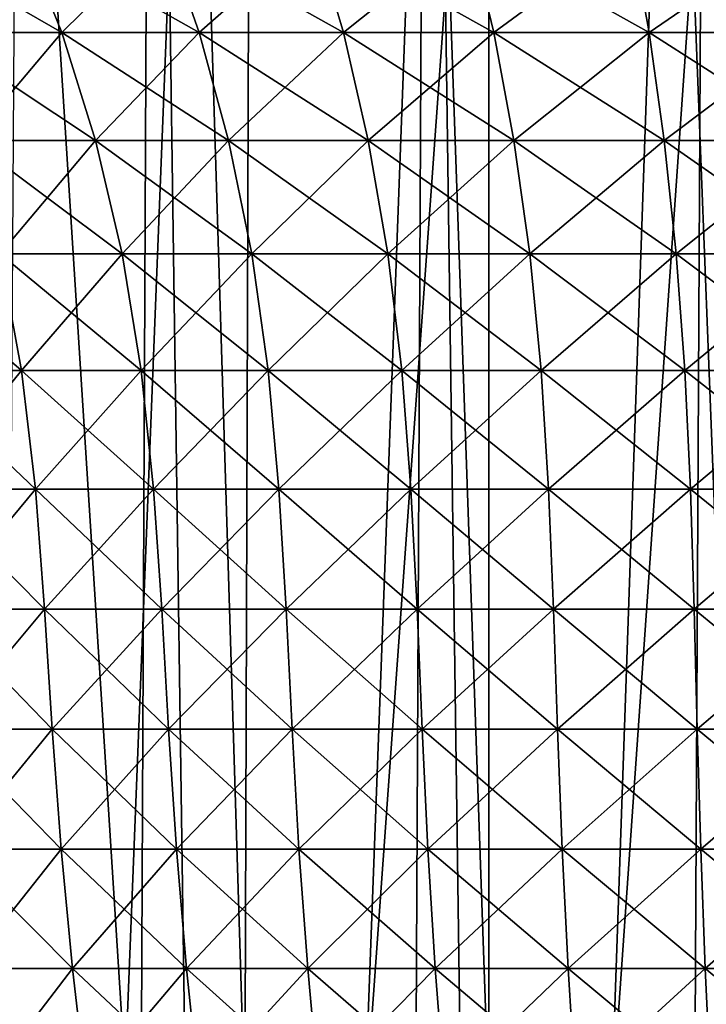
# Model space of a CAD drawing. Header units: millimetres. Extents: x -24 to 50, y -104 to 68.
# Tile 79 of 107: x -7.74 to -2.96, y 52.15 to 59. Entities that reach past the tile are written whole.
import ezdxf

# ---------------------------------------------------------------- set-up
doc = ezdxf.new("R2010")
doc.units = ezdxf.units.MM
doc.header["$LTSCALE"] = 65.185185
for name, color, linetype in [('30', 7, 'CONTINUOUS'), ('35', 7, 'CONTINUOUS'), ('36', 7, 'CONTINUOUS'), ('40', 7, 'CONTINUOUS')]:
    doc.layers.add(name, color=color, linetype=linetype)

msp = doc.modelspace()

# ---------------------------------------------------------------- linework, layer by layer
at = {"layer": '30', "linetype": 'Continuous'}
for points in [[(-7.7243, 59.6122, -11.0315), (-8.341, 58.9116, -9.9405), (-8.6564, 59.6122, -10.3163), (-7.7243, 59.6122, -11.0315)], [(-8.341, 58.9116, 9.9405), (-7.4429, 58.9116, 10.6296), (-8.6564, 59.6122, 10.3163), (-8.341, 58.9116, 9.9405)], [(-8.6564, 59.6122, 10.3163), (-7.4429, 58.9116, 10.6296), (-7.7243, 59.6122, 11.0315), (-8.6564, 59.6122, 10.3163)], [(-7.4429, 58.9116, -10.6296), (-8.341, 58.9116, -9.9405), (-7.7243, 59.6122, -11.0315), (-7.4429, 58.9116, -10.6296)], [(-6.7335, 59.6122, -11.6627), (-7.4429, 58.9116, -10.6296), (-7.7243, 59.6122, -11.0315), (-6.7335, 59.6122, -11.6627)], [(-7.4429, 58.9116, 10.6296), (-6.4882, 58.9116, 11.2378), (-7.7243, 59.6122, 11.0315), (-7.4429, 58.9116, 10.6296)], [(-7.7243, 59.6122, 11.0315), (-6.4882, 58.9116, 11.2378), (-6.7335, 59.6122, 11.6627), (-7.7243, 59.6122, 11.0315)], [(-6.4882, 58.9116, -11.2378), (-7.4429, 58.9116, -10.6296), (-6.7335, 59.6122, -11.6627), (-6.4882, 58.9116, -11.2378)], [(-5.6914, 59.6122, -12.2052), (-6.4882, 58.9116, -11.2378), (-6.7335, 59.6122, -11.6627), (-5.6914, 59.6122, -12.2052)], [(-6.4882, 58.9116, 11.2378), (-5.484, 58.9116, 11.7606), (-6.7335, 59.6122, 11.6627), (-6.4882, 58.9116, 11.2378)], [(-6.7335, 59.6122, 11.6627), (-5.484, 58.9116, 11.7606), (-5.6914, 59.6122, 12.2052), (-6.7335, 59.6122, 11.6627)], [(-5.484, 58.9116, -11.7606), (-6.4882, 58.9116, -11.2378), (-5.6914, 59.6122, -12.2052), (-5.484, 58.9116, -11.7606)], [(-4.606, 59.6122, -12.6548), (-5.484, 58.9116, -11.7606), (-5.6914, 59.6122, -12.2052), (-4.606, 59.6122, -12.6548)], [(-5.484, 58.9116, 11.7606), (-4.4382, 58.9116, 12.1938), (-5.6914, 59.6122, 12.2052), (-5.484, 58.9116, 11.7606)], [(-5.6914, 59.6122, 12.2052), (-4.4382, 58.9116, 12.1938), (-4.606, 59.6122, 12.6548), (-5.6914, 59.6122, 12.2052)], [(-4.4382, 58.9116, -12.1938), (-5.484, 58.9116, -11.7606), (-4.606, 59.6122, -12.6548), (-4.4382, 58.9116, -12.1938)], [(-3.4855, 59.6122, -13.0081), (-4.4382, 58.9116, -12.1938), (-4.606, 59.6122, -12.6548), (-3.4855, 59.6122, -13.0081)], [(-4.4382, 58.9116, 12.1938), (-3.3585, 58.9116, 12.5342), (-4.606, 59.6122, 12.6548), (-4.4382, 58.9116, 12.1938)], [(-4.606, 59.6122, 12.6548), (-3.3585, 58.9116, 12.5342), (-3.4855, 59.6122, 13.0081), (-4.606, 59.6122, 12.6548)], [(-3.3585, 58.9116, -12.5342), (-4.4382, 58.9116, -12.1938), (-3.4855, 59.6122, -13.0081), (-3.3585, 58.9116, -12.5342)], [(-2.3385, 59.6122, -13.2623), (-3.3585, 58.9116, -12.5342), (-3.4855, 59.6122, -13.0081), (-2.3385, 59.6122, -13.2623)], [(-3.3585, 58.9116, 12.5342), (-2.2533, 58.9116, 12.7792), (-3.4855, 59.6122, 13.0081), (-3.3585, 58.9116, 12.5342)], [(-3.4855, 59.6122, 13.0081), (-2.2533, 58.9116, 12.7792), (-2.3385, 59.6122, 13.2623), (-3.4855, 59.6122, 13.0081)], [(-2.2533, 58.9116, -12.7792), (-3.3585, 58.9116, -12.5342), (-2.3385, 59.6122, -13.2623), (-2.2533, 58.9116, -12.7792)], [(-7.4429, 58.9116, -10.6296), (-8.0776, 58.1601, -9.6265), (-8.341, 58.9116, -9.9405), (-7.4429, 58.9116, -10.6296)], [(-8.0776, 58.1601, 9.6265), (-7.2078, 58.1601, 10.2939), (-8.341, 58.9116, 9.9405), (-8.0776, 58.1601, 9.6265)], [(-8.341, 58.9116, 9.9405), (-7.2078, 58.1601, 10.2939), (-7.4429, 58.9116, 10.6296), (-8.341, 58.9116, 9.9405)], [(-7.2078, 58.1601, -10.2939), (-8.0776, 58.1601, -9.6265), (-7.4429, 58.9116, -10.6296), (-7.2078, 58.1601, -10.2939)], [(-6.4882, 58.9116, -11.2378), (-7.2078, 58.1601, -10.2939), (-7.4429, 58.9116, -10.6296), (-6.4882, 58.9116, -11.2378)], [(-7.2078, 58.1601, 10.2939), (-6.2832, 58.1601, 10.8829), (-7.4429, 58.9116, 10.6296), (-7.2078, 58.1601, 10.2939)], [(-7.4429, 58.9116, 10.6296), (-6.2832, 58.1601, 10.8829), (-6.4882, 58.9116, 11.2378), (-7.4429, 58.9116, 10.6296)], [(-6.2832, 58.1601, -10.8829), (-7.2078, 58.1601, -10.2939), (-6.4882, 58.9116, -11.2378), (-6.2832, 58.1601, -10.8829)], [(-5.484, 58.9116, -11.7606), (-6.2832, 58.1601, -10.8829), (-6.4882, 58.9116, -11.2378), (-5.484, 58.9116, -11.7606)], [(-6.2832, 58.1601, 10.8829), (-5.3108, 58.1601, 11.3891), (-6.4882, 58.9116, 11.2378), (-6.2832, 58.1601, 10.8829)], [(-6.4882, 58.9116, 11.2378), (-5.3108, 58.1601, 11.3891), (-5.484, 58.9116, 11.7606), (-6.4882, 58.9116, 11.2378)], [(-5.3108, 58.1601, -11.3891), (-6.2832, 58.1601, -10.8829), (-5.484, 58.9116, -11.7606), (-5.3108, 58.1601, -11.3891)], [(-4.4382, 58.9116, -12.1938), (-5.3108, 58.1601, -11.3891), (-5.484, 58.9116, -11.7606), (-4.4382, 58.9116, -12.1938)], [(-5.3108, 58.1601, 11.3891), (-4.298, 58.1601, 11.8086), (-5.484, 58.9116, 11.7606), (-5.3108, 58.1601, 11.3891)], [(-5.484, 58.9116, 11.7606), (-4.298, 58.1601, 11.8086), (-4.4382, 58.9116, 12.1938), (-5.484, 58.9116, 11.7606)], [(-4.298, 58.1601, -11.8086), (-5.3108, 58.1601, -11.3891), (-4.4382, 58.9116, -12.1938), (-4.298, 58.1601, -11.8086)], [(-3.3585, 58.9116, -12.5342), (-4.298, 58.1601, -11.8086), (-4.4382, 58.9116, -12.1938), (-3.3585, 58.9116, -12.5342)], [(-4.298, 58.1601, 11.8086), (-3.2524, 58.1601, 12.1383), (-4.4382, 58.9116, 12.1938), (-4.298, 58.1601, 11.8086)], [(-4.4382, 58.9116, 12.1938), (-3.2524, 58.1601, 12.1383), (-3.3585, 58.9116, 12.5342), (-4.4382, 58.9116, 12.1938)], [(-3.2524, 58.1601, -12.1383), (-4.298, 58.1601, -11.8086), (-3.3585, 58.9116, -12.5342), (-3.2524, 58.1601, -12.1383)], [(-2.2533, 58.9116, -12.7792), (-3.2524, 58.1601, -12.1383), (-3.3585, 58.9116, -12.5342), (-2.2533, 58.9116, -12.7792)], [(-3.2524, 58.1601, 12.1383), (-2.1821, 58.1601, 12.3756), (-3.3585, 58.9116, 12.5342), (-3.2524, 58.1601, 12.1383)], [(-3.3585, 58.9116, 12.5342), (-2.1821, 58.1601, 12.3756), (-2.2533, 58.9116, 12.7792), (-3.3585, 58.9116, 12.5342)], [(-2.1821, 58.1601, -12.3756), (-3.2524, 58.1601, -12.1383), (-2.2533, 58.9116, -12.7792), (-2.1821, 58.1601, -12.3756)], [(-7.2078, 58.1601, -10.2939), (-7.8701, 57.3717, -9.3792), (-8.0776, 58.1601, -9.6265), (-7.2078, 58.1601, -10.2939)], [(-7.8701, 57.3717, 9.3792), (-7.0227, 57.3717, 10.0295), (-8.0776, 58.1601, 9.6265), (-7.8701, 57.3717, 9.3792)], [(-8.0776, 58.1601, 9.6265), (-7.0227, 57.3717, 10.0295), (-7.2078, 58.1601, 10.2939), (-8.0776, 58.1601, 9.6265)], [(-7.0227, 57.3717, -10.0295), (-7.8701, 57.3717, -9.3792), (-7.2078, 58.1601, -10.2939), (-7.0227, 57.3717, -10.0295)], [(-6.2832, 58.1601, -10.8829), (-7.0227, 57.3717, -10.0295), (-7.2078, 58.1601, -10.2939), (-6.2832, 58.1601, -10.8829)], [(-7.0227, 57.3717, 10.0295), (-6.1218, 57.3717, 10.6034), (-7.2078, 58.1601, 10.2939), (-7.0227, 57.3717, 10.0295)], [(-7.2078, 58.1601, 10.2939), (-6.1218, 57.3717, 10.6034), (-6.2832, 58.1601, 10.8829), (-7.2078, 58.1601, 10.2939)], [(-6.1218, 57.3717, -10.6034), (-7.0227, 57.3717, -10.0295), (-6.2832, 58.1601, -10.8829), (-6.1218, 57.3717, -10.6034)], [(-5.3108, 58.1601, -11.3891), (-6.1218, 57.3717, -10.6034), (-6.2832, 58.1601, -10.8829), (-5.3108, 58.1601, -11.3891)], [(-6.1218, 57.3717, 10.6034), (-5.1744, 57.3717, 11.0966), (-6.2832, 58.1601, 10.8829), (-6.1218, 57.3717, 10.6034)], [(-6.2832, 58.1601, 10.8829), (-5.1744, 57.3717, 11.0966), (-5.3108, 58.1601, 11.3891), (-6.2832, 58.1601, 10.8829)], [(-5.1744, 57.3717, -11.0966), (-6.1218, 57.3717, -10.6034), (-5.3108, 58.1601, -11.3891), (-5.1744, 57.3717, -11.0966)], [(-4.298, 58.1601, -11.8086), (-5.1744, 57.3717, -11.0966), (-5.3108, 58.1601, -11.3891), (-4.298, 58.1601, -11.8086)], [(-5.1744, 57.3717, 11.0966), (-4.1876, 57.3717, 11.5053), (-5.3108, 58.1601, 11.3891), (-5.1744, 57.3717, 11.0966)], [(-5.3108, 58.1601, 11.3891), (-4.1876, 57.3717, 11.5053), (-4.298, 58.1601, 11.8086), (-5.3108, 58.1601, 11.3891)], [(-4.1876, 57.3717, -11.5053), (-5.1744, 57.3717, -11.0966), (-4.298, 58.1601, -11.8086), (-4.1876, 57.3717, -11.5053)], [(-3.2524, 58.1601, -12.1383), (-4.1876, 57.3717, -11.5053), (-4.298, 58.1601, -11.8086), (-3.2524, 58.1601, -12.1383)], [(-4.1876, 57.3717, 11.5053), (-3.1689, 57.3717, 11.8265), (-4.298, 58.1601, 11.8086), (-4.1876, 57.3717, 11.5053)], [(-4.298, 58.1601, 11.8086), (-3.1689, 57.3717, 11.8265), (-3.2524, 58.1601, 12.1383), (-4.298, 58.1601, 11.8086)], [(-3.1689, 57.3717, -11.8265), (-4.1876, 57.3717, -11.5053), (-3.2524, 58.1601, -12.1383), (-3.1689, 57.3717, -11.8265)], [(-2.1821, 58.1601, -12.3756), (-3.1689, 57.3717, -11.8265), (-3.2524, 58.1601, -12.1383), (-2.1821, 58.1601, -12.3756)], [(-3.1689, 57.3717, 11.8265), (-2.1261, 57.3717, 12.0577), (-3.2524, 58.1601, 12.1383), (-3.1689, 57.3717, 11.8265)], [(-3.2524, 58.1601, 12.1383), (-2.1261, 57.3717, 12.0577), (-2.1821, 58.1601, 12.3756), (-3.2524, 58.1601, 12.1383)], [(-2.1261, 57.3717, -12.0577), (-3.1689, 57.3717, -11.8265), (-2.1821, 58.1601, -12.3756), (-2.1261, 57.3717, -12.0577)], [(-8.4949, 56.5598, 8.4949), (-7.7222, 56.5598, 9.203), (-8.6576, 57.3717, 8.6576), (-8.4949, 56.5598, 8.4949)], [(-8.6576, 57.3717, 8.6576), (-7.7222, 56.5598, 9.203), (-7.8701, 57.3717, 9.3792), (-8.6576, 57.3717, 8.6576)], [(-7.7222, 56.5598, -9.203), (-8.4949, 56.5598, -8.4949), (-7.8701, 57.3717, -9.3792), (-7.7222, 56.5598, -9.203)], [(-7.0227, 57.3717, -10.0295), (-7.7222, 56.5598, -9.203), (-7.8701, 57.3717, -9.3792), (-7.0227, 57.3717, -10.0295)], [(-7.7222, 56.5598, 9.203), (-6.8908, 56.5598, 9.841), (-7.8701, 57.3717, 9.3792), (-7.7222, 56.5598, 9.203)], [(-7.8701, 57.3717, 9.3792), (-6.8908, 56.5598, 9.841), (-7.0227, 57.3717, 10.0295), (-7.8701, 57.3717, 9.3792)], [(-6.8908, 56.5598, -9.841), (-7.7222, 56.5598, -9.203), (-7.0227, 57.3717, -10.0295), (-6.8908, 56.5598, -9.841)], [(-6.1218, 57.3717, -10.6034), (-6.8908, 56.5598, -9.841), (-7.0227, 57.3717, -10.0295), (-6.1218, 57.3717, -10.6034)], [(-6.8908, 56.5598, 9.841), (-6.0068, 56.5598, 10.4041), (-7.0227, 57.3717, 10.0295), (-6.8908, 56.5598, 9.841)], [(-7.0227, 57.3717, 10.0295), (-6.0068, 56.5598, 10.4041), (-6.1218, 57.3717, 10.6034), (-7.0227, 57.3717, 10.0295)], [(-6.0068, 56.5598, -10.4041), (-6.8908, 56.5598, -9.841), (-6.1218, 57.3717, -10.6034), (-6.0068, 56.5598, -10.4041)], [(-5.1744, 57.3717, -11.0966), (-6.0068, 56.5598, -10.4041), (-6.1218, 57.3717, -10.6034), (-5.1744, 57.3717, -11.0966)], [(-6.0068, 56.5598, 10.4041), (-5.0772, 56.5598, 10.8881), (-6.1218, 57.3717, 10.6034), (-6.0068, 56.5598, 10.4041)], [(-6.1218, 57.3717, 10.6034), (-5.0772, 56.5598, 10.8881), (-5.1744, 57.3717, 11.0966), (-6.1218, 57.3717, 10.6034)], [(-5.0772, 56.5598, -10.8881), (-6.0068, 56.5598, -10.4041), (-5.1744, 57.3717, -11.0966), (-5.0772, 56.5598, -10.8881)], [(-4.1876, 57.3717, -11.5053), (-5.0772, 56.5598, -10.8881), (-5.1744, 57.3717, -11.0966), (-4.1876, 57.3717, -11.5053)], [(-5.0772, 56.5598, 10.8881), (-4.1089, 56.5598, 11.2892), (-5.1744, 57.3717, 11.0966), (-5.0772, 56.5598, 10.8881)], [(-5.1744, 57.3717, 11.0966), (-4.1089, 56.5598, 11.2892), (-4.1876, 57.3717, 11.5053), (-5.1744, 57.3717, 11.0966)], [(-4.1089, 56.5598, -11.2892), (-5.0772, 56.5598, -10.8881), (-4.1876, 57.3717, -11.5053), (-4.1089, 56.5598, -11.2892)], [(-3.1689, 57.3717, -11.8265), (-4.1089, 56.5598, -11.2892), (-4.1876, 57.3717, -11.5053), (-3.1689, 57.3717, -11.8265)], [(-4.1089, 56.5598, 11.2892), (-3.1094, 56.5598, 11.6043), (-4.1876, 57.3717, 11.5053), (-4.1089, 56.5598, 11.2892)], [(-4.1876, 57.3717, 11.5053), (-3.1094, 56.5598, 11.6043), (-3.1689, 57.3717, 11.8265), (-4.1876, 57.3717, 11.5053)], [(-3.1094, 56.5598, -11.6043), (-4.1089, 56.5598, -11.2892), (-3.1689, 57.3717, -11.8265), (-3.1094, 56.5598, -11.6043)], [(-2.1261, 57.3717, -12.0577), (-3.1094, 56.5598, -11.6043), (-3.1689, 57.3717, -11.8265), (-2.1261, 57.3717, -12.0577)], [(-3.1094, 56.5598, 11.6043), (-2.0862, 56.5598, 11.8312), (-3.1689, 57.3717, 11.8265), (-3.1094, 56.5598, 11.6043)], [(-3.1689, 57.3717, 11.8265), (-2.0862, 56.5598, 11.8312), (-2.1261, 57.3717, 12.0577), (-3.1689, 57.3717, 11.8265)], [(-2.0862, 56.5598, -11.8312), (-3.1094, 56.5598, -11.6043), (-2.1261, 57.3717, -12.0577), (-2.0862, 56.5598, -11.8312)], [(-7.7222, 56.5598, -9.203), (-8.3894, 55.7343, -8.3894), (-8.4949, 56.5598, -8.4949), (-7.7222, 56.5598, -9.203)], [(-8.3894, 55.7343, 8.3894), (-7.6263, 55.7343, 9.0886), (-8.4949, 56.5598, 8.4949), (-8.3894, 55.7343, 8.3894)], [(-8.4949, 56.5598, 8.4949), (-7.6263, 55.7343, 9.0886), (-7.7222, 56.5598, 9.203), (-8.4949, 56.5598, 8.4949)], [(-7.6263, 55.7343, -9.0886), (-8.3894, 55.7343, -8.3894), (-7.7222, 56.5598, -9.203), (-7.6263, 55.7343, -9.0886)], [(-6.8908, 56.5598, -9.841), (-7.6263, 55.7343, -9.0886), (-7.7222, 56.5598, -9.203), (-6.8908, 56.5598, -9.841)], [(-7.6263, 55.7343, 9.0886), (-6.8051, 55.7343, 9.7187), (-7.7222, 56.5598, 9.203), (-7.6263, 55.7343, 9.0886)], [(-7.7222, 56.5598, 9.203), (-6.8051, 55.7343, 9.7187), (-6.8908, 56.5598, 9.841), (-7.7222, 56.5598, 9.203)], [(-6.8051, 55.7343, -9.7187), (-7.6263, 55.7343, -9.0886), (-6.8908, 56.5598, -9.841), (-6.8051, 55.7343, -9.7187)], [(-6.0068, 56.5598, -10.4041), (-6.8051, 55.7343, -9.7187), (-6.8908, 56.5598, -9.841), (-6.0068, 56.5598, -10.4041)], [(-6.8051, 55.7343, 9.7187), (-5.9322, 55.7343, 10.2748), (-6.8908, 56.5598, 9.841), (-6.8051, 55.7343, 9.7187)], [(-6.8908, 56.5598, 9.841), (-5.9322, 55.7343, 10.2748), (-6.0068, 56.5598, 10.4041), (-6.8908, 56.5598, 9.841)], [(-5.9322, 55.7343, -10.2748), (-6.8051, 55.7343, -9.7187), (-6.0068, 56.5598, -10.4041), (-5.9322, 55.7343, -10.2748)], [(-5.0772, 56.5598, -10.8881), (-5.9322, 55.7343, -10.2748), (-6.0068, 56.5598, -10.4041), (-5.0772, 56.5598, -10.8881)], [(-5.9322, 55.7343, 10.2748), (-5.0141, 55.7343, 10.7528), (-6.0068, 56.5598, 10.4041), (-5.9322, 55.7343, 10.2748)], [(-6.0068, 56.5598, 10.4041), (-5.0141, 55.7343, 10.7528), (-5.0772, 56.5598, 10.8881), (-6.0068, 56.5598, 10.4041)], [(-5.0141, 55.7343, -10.7528), (-5.9322, 55.7343, -10.2748), (-5.0772, 56.5598, -10.8881), (-5.0141, 55.7343, -10.7528)], [(-4.1089, 56.5598, -11.2892), (-5.0141, 55.7343, -10.7528), (-5.0772, 56.5598, -10.8881), (-4.1089, 56.5598, -11.2892)], [(-5.0141, 55.7343, 10.7528), (-4.0578, 55.7343, 11.1488), (-5.0772, 56.5598, 10.8881), (-5.0141, 55.7343, 10.7528)], [(-5.0772, 56.5598, 10.8881), (-4.0578, 55.7343, 11.1488), (-4.1089, 56.5598, 11.2892), (-5.0772, 56.5598, 10.8881)], [(-4.0578, 55.7343, -11.1488), (-5.0141, 55.7343, -10.7528), (-4.1089, 56.5598, -11.2892), (-4.0578, 55.7343, -11.1488)], [(-3.1094, 56.5598, -11.6043), (-4.0578, 55.7343, -11.1488), (-4.1089, 56.5598, -11.2892), (-3.1094, 56.5598, -11.6043)], [(-4.0578, 55.7343, 11.1488), (-3.0707, 55.7343, 11.4601), (-4.1089, 56.5598, 11.2892), (-4.0578, 55.7343, 11.1488)], [(-4.1089, 56.5598, 11.2892), (-3.0707, 55.7343, 11.4601), (-3.1094, 56.5598, 11.6043), (-4.1089, 56.5598, 11.2892)], [(-3.0707, 55.7343, -11.4601), (-4.0578, 55.7343, -11.1488), (-3.1094, 56.5598, -11.6043), (-3.0707, 55.7343, -11.4601)], [(-2.0862, 56.5598, -11.8312), (-3.0707, 55.7343, -11.4601), (-3.1094, 56.5598, -11.6043), (-2.0862, 56.5598, -11.8312)], [(-3.0707, 55.7343, 11.4601), (-2.0602, 55.7343, 11.6841), (-3.1094, 56.5598, 11.6043), (-3.0707, 55.7343, 11.4601)], [(-3.1094, 56.5598, 11.6043), (-2.0602, 55.7343, 11.6841), (-2.0862, 56.5598, 11.8312), (-3.1094, 56.5598, 11.6043)], [(-2.0602, 55.7343, -11.6841), (-3.0707, 55.7343, -11.4601), (-2.0862, 56.5598, -11.8312), (-2.0602, 55.7343, -11.6841)], [(-7.6263, 55.7343, -9.0886), (-8.3188, 54.9007, -8.3188), (-8.3894, 55.7343, -8.3894), (-7.6263, 55.7343, -9.0886)], [(-8.3188, 54.9007, 8.3188), (-7.5621, 54.9007, 9.0121), (-8.3894, 55.7343, 8.3894), (-8.3188, 54.9007, 8.3188)], [(-8.3894, 55.7343, 8.3894), (-7.5621, 54.9007, 9.0121), (-7.6263, 55.7343, 9.0886), (-8.3894, 55.7343, 8.3894)], [(-7.5621, 54.9007, -9.0121), (-8.3188, 54.9007, -8.3188), (-7.6263, 55.7343, -9.0886), (-7.5621, 54.9007, -9.0121)], [(-6.8051, 55.7343, -9.7187), (-7.5621, 54.9007, -9.0121), (-7.6263, 55.7343, -9.0886), (-6.8051, 55.7343, -9.7187)], [(-7.5621, 54.9007, 9.0121), (-6.7479, 54.9007, 9.6369), (-7.6263, 55.7343, 9.0886), (-7.5621, 54.9007, 9.0121)], [(-7.6263, 55.7343, 9.0886), (-6.7479, 54.9007, 9.6369), (-6.8051, 55.7343, 9.7187), (-7.6263, 55.7343, 9.0886)], [(-6.7479, 54.9007, -9.6369), (-7.5621, 54.9007, -9.0121), (-6.8051, 55.7343, -9.7187), (-6.7479, 54.9007, -9.6369)], [(-5.9322, 55.7343, -10.2748), (-6.7479, 54.9007, -9.6369), (-6.8051, 55.7343, -9.7187), (-5.9322, 55.7343, -10.2748)], [(-6.7479, 54.9007, 9.6369), (-5.8823, 54.9007, 10.1884), (-6.8051, 55.7343, 9.7187), (-6.7479, 54.9007, 9.6369)], [(-6.8051, 55.7343, 9.7187), (-5.8823, 54.9007, 10.1884), (-5.9322, 55.7343, 10.2748), (-6.8051, 55.7343, 9.7187)], [(-5.8823, 54.9007, -10.1884), (-6.7479, 54.9007, -9.6369), (-5.9322, 55.7343, -10.2748), (-5.8823, 54.9007, -10.1884)], [(-5.0141, 55.7343, -10.7528), (-5.8823, 54.9007, -10.1884), (-5.9322, 55.7343, -10.2748), (-5.0141, 55.7343, -10.7528)], [(-5.8823, 54.9007, 10.1884), (-4.9719, 54.9007, 10.6623), (-5.9322, 55.7343, 10.2748), (-5.8823, 54.9007, 10.1884)], [(-5.9322, 55.7343, 10.2748), (-4.9719, 54.9007, 10.6623), (-5.0141, 55.7343, 10.7528), (-5.9322, 55.7343, 10.2748)], [(-4.9719, 54.9007, -10.6623), (-5.8823, 54.9007, -10.1884), (-5.0141, 55.7343, -10.7528), (-4.9719, 54.9007, -10.6623)], [(-4.0578, 55.7343, -11.1488), (-4.9719, 54.9007, -10.6623), (-5.0141, 55.7343, -10.7528), (-4.0578, 55.7343, -11.1488)], [(-4.9719, 54.9007, 10.6623), (-4.0237, 54.9007, 11.055), (-5.0141, 55.7343, 10.7528), (-4.9719, 54.9007, 10.6623)], [(-5.0141, 55.7343, 10.7528), (-4.0237, 54.9007, 11.055), (-4.0578, 55.7343, 11.1488), (-5.0141, 55.7343, 10.7528)], [(-4.0237, 54.9007, -11.055), (-4.9719, 54.9007, -10.6623), (-4.0578, 55.7343, -11.1488), (-4.0237, 54.9007, -11.055)], [(-3.0707, 55.7343, -11.4601), (-4.0237, 54.9007, -11.055), (-4.0578, 55.7343, -11.1488), (-3.0707, 55.7343, -11.4601)], [(-4.0237, 54.9007, 11.055), (-3.0449, 54.9007, 11.3637), (-4.0578, 55.7343, 11.1488), (-4.0237, 54.9007, 11.055)], [(-4.0578, 55.7343, 11.1488), (-3.0449, 54.9007, 11.3637), (-3.0707, 55.7343, 11.4601), (-4.0578, 55.7343, 11.1488)], [(-3.0449, 54.9007, -11.3637), (-4.0237, 54.9007, -11.055), (-3.0707, 55.7343, -11.4601), (-3.0449, 54.9007, -11.3637)], [(-2.0602, 55.7343, -11.6841), (-3.0449, 54.9007, -11.3637), (-3.0707, 55.7343, -11.4601), (-2.0602, 55.7343, -11.6841)], [(-3.0449, 54.9007, 11.3637), (-2.0429, 54.9007, 11.5858), (-3.0707, 55.7343, 11.4601), (-3.0449, 54.9007, 11.3637)], [(-3.0707, 55.7343, 11.4601), (-2.0429, 54.9007, 11.5858), (-2.0602, 55.7343, 11.6841), (-3.0707, 55.7343, 11.4601)], [(-2.0429, 54.9007, -11.5858), (-3.0449, 54.9007, -11.3637), (-2.0602, 55.7343, -11.6841), (-2.0429, 54.9007, -11.5858)], [(-7.5621, 54.9007, -9.0121), (-8.2604, 54.0642, -8.2604), (-8.3188, 54.9007, -8.3188), (-7.5621, 54.9007, -9.0121)], [(-8.2604, 54.0642, 8.2604), (-7.509, 54.0642, 8.9489), (-8.3188, 54.9007, 8.3188), (-8.2604, 54.0642, 8.2604)], [(-8.3188, 54.9007, 8.3188), (-7.509, 54.0642, 8.9489), (-7.5621, 54.9007, 9.0121), (-8.3188, 54.9007, 8.3188)], [(-7.509, 54.0642, -8.9489), (-8.2604, 54.0642, -8.2604), (-7.5621, 54.9007, -9.0121), (-7.509, 54.0642, -8.9489)], [(-6.7479, 54.9007, -9.6369), (-7.509, 54.0642, -8.9489), (-7.5621, 54.9007, -9.0121), (-6.7479, 54.9007, -9.6369)], [(-7.509, 54.0642, 8.9489), (-6.7005, 54.0642, 9.5693), (-7.5621, 54.9007, 9.0121), (-7.509, 54.0642, 8.9489)], [(-7.5621, 54.9007, 9.0121), (-6.7005, 54.0642, 9.5693), (-6.7479, 54.9007, 9.6369), (-7.5621, 54.9007, 9.0121)], [(-6.7005, 54.0642, -9.5693), (-7.509, 54.0642, -8.9489), (-6.7479, 54.9007, -9.6369), (-6.7005, 54.0642, -9.5693)], [(-5.8823, 54.9007, -10.1884), (-6.7005, 54.0642, -9.5693), (-6.7479, 54.9007, -9.6369), (-5.8823, 54.9007, -10.1884)], [(-6.7005, 54.0642, 9.5693), (-5.841, 54.0642, 10.1169), (-6.7479, 54.9007, 9.6369), (-6.7005, 54.0642, 9.5693)], [(-6.7479, 54.9007, 9.6369), (-5.841, 54.0642, 10.1169), (-5.8823, 54.9007, 10.1884), (-6.7479, 54.9007, 9.6369)], [(-5.841, 54.0642, -10.1169), (-6.7005, 54.0642, -9.5693), (-5.8823, 54.9007, -10.1884), (-5.841, 54.0642, -10.1169)], [(-4.9719, 54.9007, -10.6623), (-5.841, 54.0642, -10.1169), (-5.8823, 54.9007, -10.1884), (-4.9719, 54.9007, -10.6623)], [(-5.841, 54.0642, 10.1169), (-4.937, 54.0642, 10.5875), (-5.8823, 54.9007, 10.1884), (-5.841, 54.0642, 10.1169)], [(-5.8823, 54.9007, 10.1884), (-4.937, 54.0642, 10.5875), (-4.9719, 54.9007, 10.6623), (-5.8823, 54.9007, 10.1884)], [(-4.937, 54.0642, -10.5875), (-5.841, 54.0642, -10.1169), (-4.9719, 54.9007, -10.6623), (-4.937, 54.0642, -10.5875)], [(-4.0237, 54.9007, -11.055), (-4.937, 54.0642, -10.5875), (-4.9719, 54.9007, -10.6623), (-4.0237, 54.9007, -11.055)], [(-4.937, 54.0642, 10.5875), (-3.9955, 54.0642, 10.9775), (-4.9719, 54.9007, 10.6623), (-4.937, 54.0642, 10.5875)], [(-4.9719, 54.9007, 10.6623), (-3.9955, 54.0642, 10.9775), (-4.0237, 54.9007, 11.055), (-4.9719, 54.9007, 10.6623)], [(-3.9955, 54.0642, -10.9775), (-4.937, 54.0642, -10.5875), (-4.0237, 54.9007, -11.055), (-3.9955, 54.0642, -10.9775)], [(-3.0449, 54.9007, -11.3637), (-3.9955, 54.0642, -10.9775), (-4.0237, 54.9007, -11.055), (-3.0449, 54.9007, -11.3637)], [(-3.9955, 54.0642, 10.9775), (-3.0235, 54.0642, 11.2839), (-4.0237, 54.9007, 11.055), (-3.9955, 54.0642, 10.9775)], [(-4.0237, 54.9007, 11.055), (-3.0235, 54.0642, 11.2839), (-3.0449, 54.9007, 11.3637), (-4.0237, 54.9007, 11.055)], [(-3.0235, 54.0642, -11.2839), (-3.9955, 54.0642, -10.9775), (-3.0449, 54.9007, -11.3637), (-3.0235, 54.0642, -11.2839)], [(-2.0429, 54.9007, -11.5858), (-3.0235, 54.0642, -11.2839), (-3.0449, 54.9007, -11.3637), (-2.0429, 54.9007, -11.5858)], [(-3.0235, 54.0642, 11.2839), (-2.0286, 54.0642, 11.5045), (-3.0449, 54.9007, 11.3637), (-3.0235, 54.0642, 11.2839)], [(-3.0449, 54.9007, 11.3637), (-2.0286, 54.0642, 11.5045), (-2.0429, 54.9007, 11.5858), (-3.0449, 54.9007, 11.3637)], [(-2.0286, 54.0642, -11.5045), (-3.0235, 54.0642, -11.2839), (-2.0429, 54.9007, -11.5858), (-2.0286, 54.0642, -11.5045)], [(-7.509, 54.0642, -8.9489), (-8.1925, 53.23, -8.1925), (-8.2604, 54.0642, -8.2604), (-7.509, 54.0642, -8.9489)], [(-8.1925, 53.23, 8.1925), (-7.4473, 53.23, 8.8753), (-8.2604, 54.0642, 8.2604), (-8.1925, 53.23, 8.1925)], [(-8.2604, 54.0642, 8.2604), (-7.4473, 53.23, 8.8753), (-7.509, 54.0642, 8.9489), (-8.2604, 54.0642, 8.2604)], [(-7.4473, 53.23, -8.8753), (-8.1925, 53.23, -8.1925), (-7.509, 54.0642, -8.9489), (-7.4473, 53.23, -8.8753)], [(-6.7005, 54.0642, -9.5693), (-7.4473, 53.23, -8.8753), (-7.509, 54.0642, -8.9489), (-6.7005, 54.0642, -9.5693)], [(-7.4473, 53.23, 8.8753), (-6.6454, 53.23, 9.4906), (-7.509, 54.0642, 8.9489), (-7.4473, 53.23, 8.8753)], [(-7.509, 54.0642, 8.9489), (-6.6454, 53.23, 9.4906), (-6.7005, 54.0642, 9.5693), (-7.509, 54.0642, 8.9489)], [(-6.6454, 53.23, -9.4906), (-7.4473, 53.23, -8.8753), (-6.7005, 54.0642, -9.5693), (-6.6454, 53.23, -9.4906)], [(-5.841, 54.0642, -10.1169), (-6.6454, 53.23, -9.4906), (-6.7005, 54.0642, -9.5693), (-5.841, 54.0642, -10.1169)], [(-6.6454, 53.23, 9.4906), (-5.7929, 53.23, 10.0337), (-6.7005, 54.0642, 9.5693), (-6.6454, 53.23, 9.4906)], [(-6.7005, 54.0642, 9.5693), (-5.7929, 53.23, 10.0337), (-5.841, 54.0642, 10.1169), (-6.7005, 54.0642, 9.5693)], [(-5.7929, 53.23, -10.0337), (-6.6454, 53.23, -9.4906), (-5.841, 54.0642, -10.1169), (-5.7929, 53.23, -10.0337)], [(-4.937, 54.0642, -10.5875), (-5.7929, 53.23, -10.0337), (-5.841, 54.0642, -10.1169), (-4.937, 54.0642, -10.5875)], [(-5.7929, 53.23, 10.0337), (-4.8964, 53.23, 10.5004), (-5.841, 54.0642, 10.1169), (-5.7929, 53.23, 10.0337)], [(-5.841, 54.0642, 10.1169), (-4.8964, 53.23, 10.5004), (-4.937, 54.0642, 10.5875), (-5.841, 54.0642, 10.1169)], [(-4.8964, 53.23, -10.5004), (-5.7929, 53.23, -10.0337), (-4.937, 54.0642, -10.5875), (-4.8964, 53.23, -10.5004)], [(-3.9955, 54.0642, -10.9775), (-4.8964, 53.23, -10.5004), (-4.937, 54.0642, -10.5875), (-3.9955, 54.0642, -10.9775)], [(-4.8964, 53.23, 10.5004), (-3.9626, 53.23, 10.8872), (-4.937, 54.0642, 10.5875), (-4.8964, 53.23, 10.5004)], [(-4.937, 54.0642, 10.5875), (-3.9626, 53.23, 10.8872), (-3.9955, 54.0642, 10.9775), (-4.937, 54.0642, 10.5875)], [(-3.9626, 53.23, -10.8872), (-4.8964, 53.23, -10.5004), (-3.9955, 54.0642, -10.9775), (-3.9626, 53.23, -10.8872)], [(-3.0235, 54.0642, -11.2839), (-3.9626, 53.23, -10.8872), (-3.9955, 54.0642, -10.9775), (-3.0235, 54.0642, -11.2839)], [(-3.9626, 53.23, 10.8872), (-2.9987, 53.23, 11.1911), (-3.9955, 54.0642, 10.9775), (-3.9626, 53.23, 10.8872)], [(-3.9955, 54.0642, 10.9775), (-2.9987, 53.23, 11.1911), (-3.0235, 54.0642, 11.2839), (-3.9955, 54.0642, 10.9775)], [(-2.9987, 53.23, -11.1911), (-3.9626, 53.23, -10.8872), (-3.0235, 54.0642, -11.2839), (-2.9987, 53.23, -11.1911)], [(-2.0286, 54.0642, -11.5045), (-2.9987, 53.23, -11.1911), (-3.0235, 54.0642, -11.2839), (-2.0286, 54.0642, -11.5045)], [(-2.9987, 53.23, 11.1911), (-2.0119, 53.23, 11.4099), (-3.0235, 54.0642, 11.2839), (-2.9987, 53.23, 11.1911)], [(-3.0235, 54.0642, 11.2839), (-2.0119, 53.23, 11.4099), (-2.0286, 54.0642, 11.5045), (-3.0235, 54.0642, 11.2839)], [(-2.0119, 53.23, -11.4099), (-2.9987, 53.23, -11.1911), (-2.0286, 54.0642, -11.5045), (-2.0119, 53.23, -11.4099)], [(-7.4473, 53.23, -8.8753), (-8.1058, 52.4001, -8.1058), (-8.1925, 53.23, -8.1925), (-7.4473, 53.23, -8.8753)], [(-8.1058, 52.4001, 8.1058), (-7.3685, 52.4001, 8.7814), (-8.1925, 53.23, 8.1925), (-8.1058, 52.4001, 8.1058)], [(-8.1925, 53.23, 8.1925), (-7.3685, 52.4001, 8.7814), (-7.4473, 53.23, 8.8753), (-8.1925, 53.23, 8.1925)], [(-7.3685, 52.4001, -8.7814), (-8.1058, 52.4001, -8.1058), (-7.4473, 53.23, -8.8753), (-7.3685, 52.4001, -8.7814)], [(-6.6454, 53.23, -9.4906), (-7.3685, 52.4001, -8.7814), (-7.4473, 53.23, -8.8753), (-6.6454, 53.23, -9.4906)], [(-7.3685, 52.4001, 8.7814), (-6.5751, 52.4001, 9.3902), (-7.4473, 53.23, 8.8753), (-7.3685, 52.4001, 8.7814)], [(-7.4473, 53.23, 8.8753), (-6.5751, 52.4001, 9.3902), (-6.6454, 53.23, 9.4906), (-7.4473, 53.23, 8.8753)], [(-6.5751, 52.4001, -9.3902), (-7.3685, 52.4001, -8.7814), (-6.6454, 53.23, -9.4906), (-6.5751, 52.4001, -9.3902)], [(-5.7929, 53.23, -10.0337), (-6.5751, 52.4001, -9.3902), (-6.6454, 53.23, -9.4906), (-5.7929, 53.23, -10.0337)], [(-6.5751, 52.4001, 9.3902), (-5.7316, 52.4001, 9.9275), (-6.6454, 53.23, 9.4906), (-6.5751, 52.4001, 9.3902)], [(-6.6454, 53.23, 9.4906), (-5.7316, 52.4001, 9.9275), (-5.7929, 53.23, 10.0337), (-6.6454, 53.23, 9.4906)], [(-5.7316, 52.4001, -9.9275), (-6.5751, 52.4001, -9.3902), (-5.7929, 53.23, -10.0337), (-5.7316, 52.4001, -9.9275)], [(-4.8964, 53.23, -10.5004), (-5.7316, 52.4001, -9.9275), (-5.7929, 53.23, -10.0337), (-4.8964, 53.23, -10.5004)], [(-5.7316, 52.4001, 9.9275), (-4.8446, 52.4001, 10.3893), (-5.7929, 53.23, 10.0337), (-5.7316, 52.4001, 9.9275)], [(-5.7929, 53.23, 10.0337), (-4.8446, 52.4001, 10.3893), (-4.8964, 53.23, 10.5004), (-5.7929, 53.23, 10.0337)], [(-4.8446, 52.4001, -10.3893), (-5.7316, 52.4001, -9.9275), (-4.8964, 53.23, -10.5004), (-4.8446, 52.4001, -10.3893)], [(-3.9626, 53.23, -10.8872), (-4.8446, 52.4001, -10.3893), (-4.8964, 53.23, -10.5004), (-3.9626, 53.23, -10.8872)], [(-4.8446, 52.4001, 10.3893), (-3.9207, 52.4001, 10.772), (-4.8964, 53.23, 10.5004), (-4.8446, 52.4001, 10.3893)], [(-4.8964, 53.23, 10.5004), (-3.9207, 52.4001, 10.772), (-3.9626, 53.23, 10.8872), (-4.8964, 53.23, 10.5004)], [(-3.9207, 52.4001, -10.772), (-4.8446, 52.4001, -10.3893), (-3.9626, 53.23, -10.8872), (-3.9207, 52.4001, -10.772)], [(-2.9987, 53.23, -11.1911), (-3.9207, 52.4001, -10.772), (-3.9626, 53.23, -10.8872), (-2.9987, 53.23, -11.1911)], [(-3.9207, 52.4001, 10.772), (-2.9669, 52.4001, 11.0727), (-3.9626, 53.23, 10.8872), (-3.9207, 52.4001, 10.772)], [(-3.9626, 53.23, 10.8872), (-2.9669, 52.4001, 11.0727), (-2.9987, 53.23, 11.1911), (-3.9626, 53.23, 10.8872)], [(-2.9669, 52.4001, -11.0727), (-3.9207, 52.4001, -10.772), (-2.9987, 53.23, -11.1911), (-2.9669, 52.4001, -11.0727)], [(-2.0119, 53.23, -11.4099), (-2.9669, 52.4001, -11.0727), (-2.9987, 53.23, -11.1911), (-2.0119, 53.23, -11.4099)], [(-2.9669, 52.4001, 11.0727), (-1.9906, 52.4001, 11.2891), (-2.9987, 53.23, 11.1911), (-2.9669, 52.4001, 11.0727)], [(-2.9987, 53.23, 11.1911), (-1.9906, 52.4001, 11.2891), (-2.0119, 53.23, 11.4099), (-2.9987, 53.23, 11.1911)], [(-1.9906, 52.4001, -11.2891), (-2.9669, 52.4001, -11.0727), (-2.0119, 53.23, -11.4099), (-1.9906, 52.4001, -11.2891)], [(-7.3685, 52.4001, -8.7814), (-8.0006, 51.5747, -8.0006), (-8.1058, 52.4001, -8.1058), (-7.3685, 52.4001, -8.7814)], [(-8.0006, 51.5747, 8.0006), (-7.2728, 51.5747, 8.6674), (-8.1058, 52.4001, 8.1058), (-8.0006, 51.5747, 8.0006)], [(-8.1058, 52.4001, 8.1058), (-7.2728, 51.5747, 8.6674), (-7.3685, 52.4001, 8.7814), (-8.1058, 52.4001, 8.1058)], [(-7.2728, 51.5747, -8.6674), (-8.0006, 51.5747, -8.0006), (-7.3685, 52.4001, -8.7814), (-7.2728, 51.5747, -8.6674)], [(-6.5751, 52.4001, -9.3902), (-7.2728, 51.5747, -8.6674), (-7.3685, 52.4001, -8.7814), (-6.5751, 52.4001, -9.3902)], [(-7.2728, 51.5747, 8.6674), (-6.4897, 51.5747, 9.2683), (-7.3685, 52.4001, 8.7814), (-7.2728, 51.5747, 8.6674)], [(-7.3685, 52.4001, 8.7814), (-6.4897, 51.5747, 9.2683), (-6.5751, 52.4001, 9.3902), (-7.3685, 52.4001, 8.7814)], [(-6.4897, 51.5747, -9.2683), (-7.2728, 51.5747, -8.6674), (-6.5751, 52.4001, -9.3902), (-6.4897, 51.5747, -9.2683)], [(-5.7316, 52.4001, -9.9275), (-6.4897, 51.5747, -9.2683), (-6.5751, 52.4001, -9.3902), (-5.7316, 52.4001, -9.9275)], [(-6.4897, 51.5747, 9.2683), (-5.6572, 51.5747, 9.7986), (-6.5751, 52.4001, 9.3902), (-6.4897, 51.5747, 9.2683)], [(-6.5751, 52.4001, 9.3902), (-5.6572, 51.5747, 9.7986), (-5.7316, 52.4001, 9.9275), (-6.5751, 52.4001, 9.3902)], [(-5.6572, 51.5747, -9.7986), (-6.4897, 51.5747, -9.2683), (-5.7316, 52.4001, -9.9275), (-5.6572, 51.5747, -9.7986)], [(-4.8446, 52.4001, -10.3893), (-5.6572, 51.5747, -9.7986), (-5.7316, 52.4001, -9.9275), (-4.8446, 52.4001, -10.3893)], [(-5.6572, 51.5747, 9.7986), (-4.7817, 51.5747, 10.2544), (-5.7316, 52.4001, 9.9275), (-5.6572, 51.5747, 9.7986)], [(-5.7316, 52.4001, 9.9275), (-4.7817, 51.5747, 10.2544), (-4.8446, 52.4001, 10.3893), (-5.7316, 52.4001, 9.9275)], [(-4.7817, 51.5747, -10.2544), (-5.6572, 51.5747, -9.7986), (-4.8446, 52.4001, -10.3893), (-4.7817, 51.5747, -10.2544)], [(-3.9207, 52.4001, -10.772), (-4.7817, 51.5747, -10.2544), (-4.8446, 52.4001, -10.3893), (-3.9207, 52.4001, -10.772)], [(-4.7817, 51.5747, 10.2544), (-3.8698, 51.5747, 10.6321), (-4.8446, 52.4001, 10.3893), (-4.7817, 51.5747, 10.2544)], [(-4.8446, 52.4001, 10.3893), (-3.8698, 51.5747, 10.6321), (-3.9207, 52.4001, 10.772), (-4.8446, 52.4001, 10.3893)], [(-3.8698, 51.5747, -10.6321), (-4.7817, 51.5747, -10.2544), (-3.9207, 52.4001, -10.772), (-3.8698, 51.5747, -10.6321)], [(-2.9669, 52.4001, -11.0727), (-3.8698, 51.5747, -10.6321), (-3.9207, 52.4001, -10.772), (-2.9669, 52.4001, -11.0727)], [(-3.8698, 51.5747, 10.6321), (-2.9284, 51.5747, 10.929), (-3.9207, 52.4001, 10.772), (-3.8698, 51.5747, 10.6321)], [(-3.9207, 52.4001, 10.772), (-2.9284, 51.5747, 10.929), (-2.9669, 52.4001, 11.0727), (-3.9207, 52.4001, 10.772)], [(-2.9284, 51.5747, -10.929), (-3.8698, 51.5747, -10.6321), (-2.9669, 52.4001, -11.0727), (-2.9284, 51.5747, -10.929)], [(-1.9906, 52.4001, -11.2891), (-2.9284, 51.5747, -10.929), (-2.9669, 52.4001, -11.0727), (-1.9906, 52.4001, -11.2891)], [(-2.9284, 51.5747, 10.929), (-1.9647, 51.5747, 11.1426), (-2.9669, 52.4001, 11.0727), (-2.9284, 51.5747, 10.929)], [(-2.9669, 52.4001, 11.0727), (-1.9647, 51.5747, 11.1426), (-1.9906, 52.4001, 11.2891), (-2.9669, 52.4001, 11.0727)]]:
    msp.add_3dface(points, dxfattribs=at)
at = {"layer": '35', "color": 7, "linetype": 'Continuous'}
for points in [[(-9.0989, -34, -22.7477), (-8.6878, 68.2, -22.9079), (-7.2671, -34, -23.3974), (-9.0989, -34, -22.7477)], [(-8.6878, 68.2, -22.9079), (-6.8163, 68.2, -23.5327), (-7.2671, -34, -23.3974), (-8.6878, 68.2, -22.9079)], [(-7.2671, -34, -23.3974), (-6.8163, 68.2, -23.5327), (-5.3895, -34, -23.8999), (-7.2671, -34, -23.3974)], [(-6.8163, 68.2, -23.5327), (-4.9006, 68.2, -24.0049), (-5.3895, -34, -23.8999), (-6.8163, 68.2, -23.5327)], [(-5.3895, -34, -23.8999), (-4.9006, 68.2, -24.0049), (-3.478, -34, -24.2519), (-5.3895, -34, -23.8999)], [(-4.9006, 68.2, -24.0049), (-2.9532, 68.2, -24.3214), (-3.478, -34, -24.2519), (-4.9006, 68.2, -24.0049)], [(-3.478, -34, -24.2519), (-2.9532, 68.2, -24.3214), (-1.5446, -34, -24.4513), (-3.478, -34, -24.2519)]]:
    msp.add_3dface(points, dxfattribs=at)
at = {"layer": '36', "color": 7, "linetype": 'Continuous'}
for points in [[(-7.2671, -34, 23.3974), (-8.6878, 68.2, 22.9079), (-9.0989, -34, 22.7477), (-7.2671, -34, 23.3974)], [(-6.8163, 68.2, 23.5327), (-8.6878, 68.2, 22.9079), (-7.2671, -34, 23.3974), (-6.8163, 68.2, 23.5327)], [(-5.3895, -34, 23.8999), (-6.8163, 68.2, 23.5327), (-7.2671, -34, 23.3974), (-5.3895, -34, 23.8999)], [(-4.9006, 68.2, 24.0049), (-6.8163, 68.2, 23.5327), (-5.3895, -34, 23.8999), (-4.9006, 68.2, 24.0049)], [(-3.478, -34, 24.2519), (-4.9006, 68.2, 24.0049), (-5.3895, -34, 23.8999), (-3.478, -34, 24.2519)], [(-2.9532, 68.2, 24.3214), (-4.9006, 68.2, 24.0049), (-3.478, -34, 24.2519), (-2.9532, 68.2, 24.3214)], [(-1.5446, -34, 24.4513), (-2.9532, 68.2, 24.3214), (-3.478, -34, 24.2519), (-1.5446, -34, 24.4513)]]:
    msp.add_3dface(points, dxfattribs=at)
at = {"layer": '40', "color": 7, "linetype": 'Continuous'}
for points in [[(-9.1402, 39.2, -18.3496), (-7.4951, 39.2, -19.0807), (-8.1407, 63.4, -18.8143), (-9.1402, 39.2, -18.3496)], [(-8.1407, 63.4, -18.8143), (-7.4951, 39.2, -19.0807), (-6.5377, 63.4, -19.4296), (-8.1407, 63.4, -18.8143)], [(-6.2084, 39.2, 19.5373), (-7.8985, 39.2, 18.9173), (-7.7462, 63.4, 18.9802), (-6.2084, 39.2, 19.5373)], [(-6.1307, 63.4, 19.5618), (-6.2084, 39.2, 19.5373), (-7.7462, 63.4, 18.9802), (-6.1307, 63.4, 19.5618)], [(-7.4951, 39.2, -19.0807), (-5.7923, 39.2, -19.6647), (-6.5377, 63.4, -19.4296), (-7.4951, 39.2, -19.0807)], [(-6.5377, 63.4, -19.4296), (-5.7923, 39.2, -19.6647), (-4.8888, 63.4, -19.9085), (-6.5377, 63.4, -19.4296)], [(-4.4704, 39.2, 20.0066), (-6.2084, 39.2, 19.5373), (-4.4722, 63.4, 20.0062), (-4.4704, 39.2, 20.0066)], [(-4.4722, 63.4, 20.0062), (-6.2084, 39.2, 19.5373), (-6.1307, 63.4, 19.5618), (-4.4722, 63.4, 20.0062)], [(-5.7923, 39.2, -19.6647), (-4.0447, 39.2, -20.097), (-4.8888, 63.4, -19.9085), (-5.7923, 39.2, -19.6647)], [(-4.8888, 63.4, -19.9085), (-4.0447, 39.2, -20.097), (-3.2057, 63.4, -20.2478), (-4.8888, 63.4, -19.9085)], [(-2.7823, 63.4, 20.3103), (-4.4704, 39.2, 20.0066), (-4.4722, 63.4, 20.0062), (-2.7823, 63.4, 20.3103)], [(-2.698, 39.2, 20.3217), (-4.4704, 39.2, 20.0066), (-2.7823, 63.4, 20.3103), (-2.698, 39.2, 20.3217)], [(-4.0447, 39.2, -20.097), (-2.266, 39.2, -20.3744), (-3.2057, 63.4, -20.2478), (-4.0447, 39.2, -20.097)], [(-3.2057, 63.4, -20.2478), (-2.266, 39.2, -20.3744), (-1.5, 62.4, -20.445), (-3.2057, 63.4, -20.2478)]]:
    msp.add_3dface(points, dxfattribs=at)

doc.saveas('drawing.dxf')
